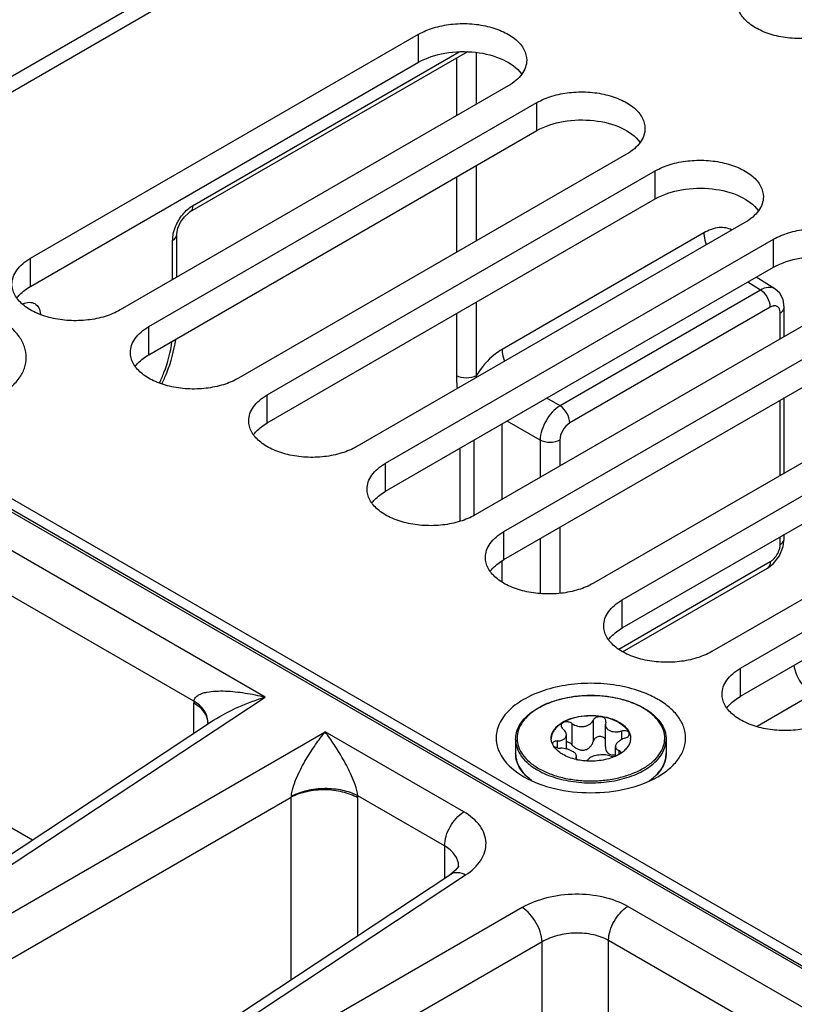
# Model space of a CAD drawing. Header units: inches. Extents: x 0 to 34, y 0 to 22.
# Tile 35 of 111: x 2.7 to 3.5, y 17.1 to 18.1. Entities that reach past the tile are written whole.
import ezdxf

# ---------------------------------------------------------------- set-up
doc = ezdxf.new("R2010")
doc.units = ezdxf.units.IN
doc.header["$LTSCALE"] = 1.87
doc.header["$MEASUREMENT"] = 0
doc.layers.get('0').update_dxf_attribs({"linetype": 'CONTINUOUS'})
doc.layers.add('02___PRT_ALL_AXES', color=7, linetype='CONTINUOUS')

msp = doc.modelspace()

# ---------------------------------------------------------------- linework, layer by layer
at = {"color": 7, "linetype": 'CONTINUOUS'}
for p, q in [((2.2696, 17.8162), (6.1797, 20.0739)), ((2.29, 17.8116), (3.7802, 18.6721)), ((3.1327, 18.0639), (2.8413, 17.8957)), ((2.8444, 17.9024), (3.1241, 18.0639)), ((3.1419, 18.0632), (3.1419, 18.0087)), ((3.1212, 18.0573), (3.1212, 17.9968)), ((3.1419, 17.9445), (3.1419, 17.8653)), ((3.1212, 17.9325), (3.1212, 17.8534)), ((2.8235, 17.8249), (2.8235, 17.8663)), ((2.8278, 17.8274), (2.8278, 17.8723)), ((3.3809, 17.874), (3.1692, 17.7517)), ((3.4554, 17.8153), (3.4358, 17.8274)), ((3.4403, 17.814), (3.23, 17.6926)), ((3.4403, 17.814), (3.4269, 17.8223)), ((4.0926, 16.7647), (2.29, 17.8055)), ((3.4653, 17.796), (3.4641, 17.804)), ((3.1419, 17.8011), (3.1419, 17.7241)), ((3.4506, 17.796), (3.2402, 17.6746)), ((3.4653, 17.7653), (3.4653, 17.796)), ((3.1212, 17.7891), (3.1212, 17.724)), ((3.461, 17.7628), (3.461, 17.79)), ((2.3999, 17.7281), (3.8984, 16.8629)), ((2.4038, 17.7286), (3.9009, 16.8642)), ((2.8121, 17.7161), (2.8121, 17.7154)), ((3.23, 17.6926), (3.2161, 17.7006)), ((3.4653, 17.622), (3.4653, 17.7011)), ((3.461, 17.6195), (3.461, 17.6986)), ((3.1689, 17.6733), (3.1689, 17.5942)), ((3.2091, 17.6564), (3.1744, 17.6764)), ((3.1395, 17.6563), (3.1395, 17.5774)), ((3.2091, 17.6564), (3.2091, 17.6174)), ((3.2298, 17.6565), (3.2298, 17.6293)), ((3.1248, 17.6478), (3.1248, 17.5713)), ((2.9204, 17.3869), (2.5118, 17.6228)), ((2.8458, 17.3825), (2.4916, 17.5871)), ((3.2298, 17.5651), (3.2298, 17.496)), ((3.4653, 17.5532), (3.4653, 17.5577)), ((3.2091, 17.5531), (3.2091, 17.4958)), ((3.461, 17.5471), (3.461, 17.5552)), ((3.4642, 17.545), (3.4653, 17.5532)), ((3.4535, 17.5268), (3.4601, 17.5352)), ((3.4601, 17.5352), (3.4642, 17.545)), ((3.1689, 17.5295), (3.1689, 17.508)), ((3.2917, 17.4373), (3.4506, 17.529)), ((3.4475, 17.5223), (3.4535, 17.5268)), ((3.2955, 17.4345), (3.4475, 17.5223)), ((2.4871, 17.1005), (2.9204, 17.3869)), ((2.8458, 17.3488), (2.8458, 17.3804)), ((3.4952, 17.3898), (3.4367, 17.356)), ((2.4715, 17.1014), (2.8665, 17.3625)), ((2.8605, 17.3605), (2.8602, 17.3583)), ((2.8605, 17.3606), (2.8605, 17.3612)), ((2.8605, 17.3605), (2.8605, 17.3606)), ((3.2425, 17.3592), (3.2425, 17.3368)), ((3.2648, 17.3627), (3.2648, 17.3403)), ((3.2779, 17.3606), (3.2776, 17.3584)), ((3.2779, 17.3606), (3.2781, 17.3617)), ((2.5188, 17.0821), (2.9835, 17.3504)), ((3.129, 17.2664), (2.9835, 17.3504)), ((3.2776, 17.3351), (3.2776, 17.3584)), ((3.2943, 17.3512), (3.2943, 17.3421)), ((3.2269, 17.3408), (3.2269, 17.3337)), ((3.2366, 17.3324), (3.2366, 17.3472)), ((3.2231, 17.3356), (3.222, 17.3378)), ((3.2881, 17.3249), (3.2881, 17.335)), ((3.2918, 17.3307), (3.2918, 17.3268)), ((3.2934, 17.3277), (3.2937, 17.3286)), ((3.2468, 17.3237), (3.2466, 17.323)), ((3.2468, 17.3237), (3.2471, 17.3251)), ((3.2468, 17.3237), (3.2468, 17.3225)), ((3.2471, 17.3219), (3.2471, 17.3251)), ((3.2471, 17.3219), (3.2479, 17.3212)), ((3.1954, 17.3034), (3.1999, 17.2997)), ((2.5397, 17.046), (2.948, 17.2818)), ((2.948, 17.0906), (2.948, 17.2818)), ((3.1089, 17.2307), (3.0177, 17.2833)), ((3.0178, 17.1367), (3.0178, 17.2811)), ((2.6347, 17.2611), (2.6766, 17.2369)), ((3.1089, 17.2307), (3.1089, 17.1969)), ((3.1236, 17.2095), (3.1236, 17.2095)), ((2.7346, 16.9495), (3.1154, 17.2012)), ((2.7501, 16.9486), (3.1309, 17.2003)), ((3.1903, 17.166), (2.7819, 16.9302)), ((3.6552, 16.9626), (3.301, 17.1671)), ((3.2111, 17.1299), (2.8028, 16.8941)), ((3.2111, 16.618), (3.2111, 17.1299)), ((3.2809, 16.6758), (3.2809, 17.1314)), ((3.635, 16.9269), (3.2809, 17.1314))]:
    msp.add_line(p, q, dxfattribs=at)
for points in [[(2.829, 17.8788), (2.8318, 17.8851), (2.8358, 17.8909), (2.84, 17.8948), (2.8413, 17.8957)], [(2.8278, 17.8723), (2.8279, 17.8734), (2.829, 17.8788)], [(3.4641, 17.804), (3.4605, 17.8108), (3.4554, 17.8153)], [(3.1236, 17.2095), (3.1233, 17.209), (3.1204, 17.2052), (3.1154, 17.2012)]]:
    msp.add_lwpolyline(points, dxfattribs=at)
for centre, radius, start, end in [((3.2461, 17.7075), 0.1056, 170.9596, 172.2414), ((2.9191, 17.3804), 0.0733, 178.3068, 180.0073), ((3.2809, 17.3125), 0.0725, 59.5256, 59.999), ((3.2805, 17.3106), 0.0748, 59.999, 60.4639), ((3.1962, 17.3439), 0.0332, 178.5646, 185.9822), ((3.2346, 17.3437), 0.0139, 180.0043, 182.464), ((3.2901, 17.3437), 0.0139, 357.5183, 0.0034), ((3.224, 17.3378), 0.00201, 178.5393, 179.9959), ((3.2114, 17.3279), 0.0281, 193.9275, 195.5521), ((3.2611, 17.3829), 0.0632, 257.1764, 257.9398), ((3.2743, 17.3572), 0.0352, 303.0259, 304.0667), ((3.2283, 17.3384), 0.0483, 224.1705, 224.7694), ((3.2289, 17.3398), 0.0495, 224.7282, 227.3999), ((3.2951, 17.3405), 0.0505, 312.0589, 315.2427), ((2.9201, 17.2832), 0.028, 357.0615, 358.7921), ((2.9407, 17.2811), 0.0771, 0.0072, 1.6488)]:
    msp.add_arc(centre, radius, start, end, dxfattribs=at)
for points, knots in [([(2.8275, 17.8828), (2.8282, 17.8843), (2.8313, 17.8901), (2.8355, 17.8954), (2.8391, 17.8986)], [0, 0, 0, 0, 0.256278, 1, 1, 1, 1]), ([(2.8444, 17.9024), (2.8444, 17.9017), (2.8442, 17.8992), (2.8429, 17.8966), (2.8413, 17.8957)], [0, 0, 0, 0, 0.29397, 1, 1, 1, 1]), ([(3.4103, 17.877), (3.4063, 17.8792), (3.3955, 17.8808), (3.3858, 17.8768), (3.3809, 17.874)], [0, 0, 0, 0, 0.449349, 1, 1, 1, 1]), ([(2.8235, 17.8663), (2.8235, 17.8669), (2.8236, 17.8696), (2.824, 17.8723), (2.8245, 17.8743)], [0, 0, 0, 0, 0.237263, 1, 1, 1, 1]), ([(2.8235, 17.8663), (2.8241, 17.8666), (2.8262, 17.868), (2.8278, 17.8705), (2.8278, 17.8723)], [0, 0, 0, 0, 0.293964, 1, 1, 1, 1]), ([(3.3809, 17.874), (3.3809, 17.873), (3.3812, 17.8688), (3.3822, 17.8646), (3.3833, 17.8615)], [0, 0, 0, 0, 0.232673, 1, 1, 1, 1]), ([(3.4554, 17.8153), (3.4534, 17.8165), (3.4478, 17.8175), (3.4428, 17.8154), (3.4403, 17.814)], [0, 0, 0, 0, 0.448269, 1, 1, 1, 1]), ([(3.4506, 17.796), (3.4506, 17.7996), (3.4482, 17.8066), (3.4434, 17.8122), (3.4403, 17.814)], [0, 0, 0, 0, 0.498866, 1, 1, 1, 1]), ([(2.6663, 17.7995), (2.6684, 17.8004), (2.6727, 17.8017), (2.6792, 17.8003), (2.6836, 17.7954), (2.6846, 17.7911), (2.6848, 17.7887)], [0, 0, 0, 0, 0.270644, 0.499664, 0.7289, 1, 1, 1, 1]), ([(3.4546, 17.7974), (3.4542, 17.7974), (3.4528, 17.7971), (3.4515, 17.7966), (3.4506, 17.796)], [0, 0, 0, 0, 0.230675, 1, 1, 1, 1]), ([(3.4602, 17.7942), (3.4597, 17.7952), (3.4582, 17.7972), (3.4557, 17.7975), (3.4546, 17.7974)], [0, 0, 0, 0, 0.499961, 1, 1, 1, 1]), ([(3.461, 17.79), (3.461, 17.7904), (3.461, 17.7918), (3.4606, 17.7932), (3.4602, 17.7942)], [0, 0, 0, 0, 0.270537, 1, 1, 1, 1]), ([(3.461, 17.79), (3.4617, 17.7904), (3.4637, 17.7918), (3.4653, 17.7942), (3.4653, 17.796)], [0, 0, 0, 0, 0.293964, 1, 1, 1, 1]), ([(2.6408, 17.7028), (2.6451, 17.7053), (2.6531, 17.7107), (2.6625, 17.7207), (2.6685, 17.7317), (2.6706, 17.7433), (2.6685, 17.755), (2.6625, 17.766), (2.6531, 17.776), (2.6451, 17.7814), (2.6408, 17.7839)], [0, 0, 0, 0, 0.144902, 0.274532, 0.391127, 0.500014, 0.608905, 0.725473, 0.855134, 1, 1, 1, 1]), ([(2.8122, 17.7154), (2.814, 17.7192), (2.8206, 17.7342), (2.825, 17.7502), (2.8267, 17.7622)], [0, 0, 0, 0, 0.25841, 1, 1, 1, 1]), ([(2.8097, 17.7165), (2.8114, 17.7201), (2.8174, 17.7341), (2.8214, 17.7489), (2.8227, 17.7601)], [0, 0, 0, 0, 0.26109, 1, 1, 1, 1]), ([(3.1692, 17.7517), (3.1666, 17.7502), (3.1559, 17.7428), (3.1472, 17.7326), (3.1419, 17.7241)], [0, 0, 0, 0, 0.229685, 1, 1, 1, 1]), ([(3.1692, 17.7517), (3.1692, 17.7507), (3.1694, 17.7465), (3.1705, 17.7423), (3.1716, 17.7393)], [0, 0, 0, 0, 0.232673, 1, 1, 1, 1]), ([(3.1419, 17.7241), (3.1388, 17.7224), (3.1315, 17.7209), (3.1243, 17.7223), (3.1212, 17.724)], [0, 0, 0, 0, 0.498872, 1, 1, 1, 1]), ([(3.1212, 17.724), (3.1212, 17.7229), (3.1213, 17.7184), (3.1217, 17.714), (3.1221, 17.7106)], [0, 0, 0, 0, 0.243211, 1, 1, 1, 1]), ([(3.23, 17.6926), (3.2238, 17.6889), (3.2141, 17.6776), (3.2092, 17.6636), (3.2091, 17.6564)], [0, 0, 0, 0, 0.499975, 1, 1, 1, 1]), ([(3.2402, 17.6746), (3.2402, 17.6781), (3.2378, 17.6851), (3.233, 17.6907), (3.23, 17.6926)], [0, 0, 0, 0, 0.498866, 1, 1, 1, 1]), ([(3.2402, 17.6746), (3.2371, 17.6728), (3.2322, 17.6671), (3.2298, 17.6601), (3.2298, 17.6565)], [0, 0, 0, 0, 0.500014, 1, 1, 1, 1]), ([(3.2298, 17.6565), (3.2267, 17.6547), (3.2195, 17.6533), (3.2122, 17.6547), (3.2091, 17.6564)], [0, 0, 0, 0, 0.498872, 1, 1, 1, 1]), ([(3.4602, 17.5421), (3.4606, 17.5433), (3.4609, 17.545), (3.461, 17.5467), (3.461, 17.5471)], [0, 0, 0, 0, 0.765403, 1, 1, 1, 1]), ([(3.461, 17.5471), (3.4617, 17.5475), (3.4637, 17.5489), (3.4653, 17.5514), (3.4653, 17.5532)], [0, 0, 0, 0, 0.293964, 1, 1, 1, 1]), ([(3.4506, 17.529), (3.4517, 17.5297), (3.456, 17.533), (3.459, 17.538), (3.4602, 17.5421)], [0, 0, 0, 0, 0.230706, 1, 1, 1, 1]), ([(3.4506, 17.529), (3.4506, 17.5283), (3.4504, 17.5258), (3.4491, 17.5232), (3.4475, 17.5223)], [0, 0, 0, 0, 0.29397, 1, 1, 1, 1]), ([(3.4752, 17.4203), (3.4762, 17.414), (3.4812, 17.4023), (3.49, 17.3929), (3.4952, 17.3898)], [0, 0, 0, 0, 0.511084, 1, 1, 1, 1]), ([(3.3231, 17.3893), (3.3155, 17.3927), (3.2988, 17.398), (3.2725, 17.4017), (3.2455, 17.4012), (3.2197, 17.3965), (3.1969, 17.388), (3.1787, 17.3762), (3.1664, 17.3617), (3.1631, 17.3501), (3.163, 17.3447)], [0, 0, 0, 0, 0.134506, 0.27872, 0.425744, 0.568162, 0.699309, 0.814577, 0.913133, 1, 1, 1, 1]), ([(2.8458, 17.3825), (2.8459, 17.3839), (2.8472, 17.3867), (2.8507, 17.3893), (2.8548, 17.391), (2.8609, 17.3925), (2.869, 17.3933), (2.8824, 17.3933), (2.8997, 17.3914), (2.9135, 17.3886), (2.9204, 17.3869)], [0, 0, 0, 0, 0.053008, 0.106382, 0.162502, 0.22098, 0.342825, 0.469213, 0.730552, 1, 1, 1, 1]), ([(2.8605, 17.3612), (2.8605, 17.3652), (2.8571, 17.3742), (2.85, 17.38), (2.8458, 17.3825)], [0, 0, 0, 0, 0.452177, 1, 1, 1, 1]), ([(2.8598, 17.3648), (2.8593, 17.3663), (2.8564, 17.3728), (2.8505, 17.3776), (2.8458, 17.3804)], [0, 0, 0, 0, 0.221814, 1, 1, 1, 1]), ([(2.8665, 17.3625), (2.8748, 17.368), (2.8925, 17.377), (2.9111, 17.384), (2.9204, 17.3869)], [0, 0, 0, 0, 0.506788, 1, 1, 1, 1]), ([(3.1834, 17.3425), (3.1834, 17.3448), (3.184, 17.3495), (3.1866, 17.3563), (3.1909, 17.3627), (3.1967, 17.3686), (3.2039, 17.3739), (3.2154, 17.3802), (3.2322, 17.3859), (3.2542, 17.3891), (3.2768, 17.3885), (3.2983, 17.3844), (3.3115, 17.379), (3.3174, 17.3757)], [0, 0, 0, 0, 0.044101, 0.089755, 0.138275, 0.190572, 0.247105, 0.307917, 0.440731, 0.584005, 0.730204, 0.871228, 1, 1, 1, 1]), ([(3.3172, 17.3753), (3.3134, 17.3775), (3.3052, 17.3813), (3.2918, 17.3853), (3.2774, 17.3879), (3.2624, 17.3887), (3.2473, 17.3879), (3.2329, 17.3854), (3.2195, 17.3813), (3.2077, 17.3758), (3.198, 17.3691), (3.1906, 17.3613), (3.1859, 17.3528), (3.1843, 17.3436), (3.1859, 17.3345), (3.1906, 17.326), (3.198, 17.3182), (3.2041, 17.314), (3.2075, 17.312)], [0, 0, 0, 0, 0.066555, 0.138371, 0.213978, 0.291569, 0.369176, 0.444823, 0.51669, 0.583295, 0.643689, 0.697716, 0.746311, 0.791692, 0.837068, 0.885647, 0.939646, 1, 1, 1, 1]), ([(3.3326, 17.3845), (3.3318, 17.3849), (3.3287, 17.3866), (3.3255, 17.3882), (3.3231, 17.3893)], [0, 0, 0, 0, 0.244126, 1, 1, 1, 1]), ([(3.3326, 17.3033), (3.337, 17.3058), (3.3449, 17.3113), (3.3543, 17.3212), (3.3603, 17.3322), (3.3624, 17.3439), (3.3603, 17.3556), (3.3543, 17.3666), (3.3449, 17.3765), (3.337, 17.382), (3.3326, 17.3845)], [0, 0, 0, 0, 0.144902, 0.274532, 0.391127, 0.500014, 0.608905, 0.725473, 0.855134, 1, 1, 1, 1]), ([(3.2075, 17.312), (3.2113, 17.3099), (3.2194, 17.306), (3.2328, 17.302), (3.2472, 17.2995), (3.2621, 17.2986), (3.2771, 17.2994), (3.2916, 17.3019), (3.3049, 17.3059), (3.3167, 17.3114), (3.3265, 17.318), (3.3339, 17.3257), (3.3387, 17.3343), (3.3404, 17.3433), (3.3389, 17.3524), (3.3343, 17.361), (3.3271, 17.3688), (3.321, 17.373), (3.3177, 17.375)], [0, 0, 0, 0, 0.066549, 0.138348, 0.213935, 0.291519, 0.369143, 0.444841, 0.516801, 0.583541, 0.644104, 0.698309, 0.747051, 0.792496, 0.837812, 0.886209, 0.939945, 1, 1, 1, 1]), ([(3.3179, 17.3754), (3.3214, 17.3734), (3.3277, 17.369), (3.3353, 17.361), (3.3395, 17.3534), (3.3411, 17.3471), (3.3413, 17.344), (3.3413, 17.3425)], [0, 0, 0, 0, 0.28628, 0.544217, 0.778542, 0.890158, 1, 1, 1, 1]), ([(3.2207, 17.3437), (3.2207, 17.3448), (3.221, 17.3473), (3.2224, 17.3508), (3.2247, 17.3541), (3.2289, 17.3584), (3.2362, 17.3628), (3.2466, 17.3663), (3.2583, 17.3679), (3.2704, 17.3676), (3.2817, 17.3653), (3.2887, 17.3624), (3.2918, 17.3607)], [0, 0, 0, 0, 0.042862, 0.087493, 0.135329, 0.187294, 0.30456, 0.43823, 0.582575, 0.729729, 0.871319, 1, 1, 1, 1]), ([(3.2918, 17.3601), (3.2887, 17.3618), (3.2818, 17.3647), (3.2706, 17.367), (3.2587, 17.3673), (3.2471, 17.3658), (3.2367, 17.3624), (3.2294, 17.3581), (3.2251, 17.3539), (3.2227, 17.3507), (3.2212, 17.3472), (3.2208, 17.3448), (3.2207, 17.3437)], [0, 0, 0, 0, 0.128163, 0.269121, 0.415736, 0.559844, 0.693722, 0.811637, 0.86401, 0.912225, 0.957112, 1, 1, 1, 1]), ([(3.2425, 17.3592), (3.2415, 17.3599), (3.239, 17.3609), (3.2358, 17.361), (3.2335, 17.3603), (3.2321, 17.3594), (3.2312, 17.3583), (3.231, 17.3574), (3.231, 17.357)], [0, 0, 0, 0, 0.275206, 0.558246, 0.687648, 0.802874, 0.904766, 1, 1, 1, 1]), ([(3.2425, 17.3592), (3.2442, 17.3579), (3.2485, 17.356), (3.2542, 17.3557), (3.2585, 17.3568), (3.2613, 17.3583), (3.2635, 17.3602), (3.2645, 17.3618), (3.2648, 17.3627)], [0, 0, 0, 0, 0.25814, 0.528489, 0.659041, 0.781895, 0.89544, 1, 1, 1, 1]), ([(3.2781, 17.3617), (3.2781, 17.3623), (3.2778, 17.3635), (3.2765, 17.365), (3.2746, 17.3659), (3.2723, 17.3664), (3.2699, 17.3662), (3.2677, 17.3655), (3.2659, 17.3644), (3.2651, 17.3632), (3.2648, 17.3627)], [0, 0, 0, 0, 0.10112, 0.212092, 0.338575, 0.477847, 0.62183, 0.760946, 0.887713, 1, 1, 1, 1]), ([(3.2918, 17.3607), (3.2932, 17.3599), (3.2958, 17.3581), (3.2991, 17.3552), (3.3016, 17.3519), (3.3028, 17.3495), (3.3032, 17.3483)], [0, 0, 0, 0, 0.281445, 0.540726, 0.779019, 1, 1, 1, 1]), ([(3.2918, 17.3601), (3.2931, 17.3593), (3.2956, 17.3576), (3.2997, 17.354), (3.3021, 17.3506), (3.303, 17.3483)], [0, 0, 0, 0, 0.280914, 0.540607, 1, 1, 1, 1]), ([(2.9481, 17.2826), (2.9481, 17.2863), (2.9501, 17.2936), (2.9553, 17.3067), (2.9631, 17.3212), (2.973, 17.3367), (2.98, 17.3461), (2.9835, 17.3504)], [0, 0, 0, 0, 0.144197, 0.287101, 0.547266, 0.783161, 1, 1, 1, 1]), ([(3.0177, 17.2833), (3.0175, 17.287), (3.0154, 17.2942), (3.0102, 17.3071), (3.0027, 17.3215), (2.9933, 17.3368), (2.9867, 17.3461), (2.9835, 17.3504)], [0, 0, 0, 0, 0.146889, 0.291394, 0.552186, 0.786474, 1, 1, 1, 1]), ([(3.231, 17.357), (3.231, 17.3564), (3.2314, 17.3551), (3.2323, 17.3541), (3.2329, 17.3537)], [0, 0, 0, 0, 0.461213, 1, 1, 1, 1]), ([(3.2366, 17.3472), (3.2366, 17.3483), (3.236, 17.3502), (3.2345, 17.3522), (3.2334, 17.3532), (3.2329, 17.3537)], [0, 0, 0, 0, 0.454627, 0.715995, 1, 1, 1, 1]), ([(3.2776, 17.3584), (3.2776, 17.3578), (3.2777, 17.3565), (3.2785, 17.3548), (3.2798, 17.3532), (3.2809, 17.3524), (3.2815, 17.3521)], [0, 0, 0, 0, 0.237077, 0.477975, 0.73038, 1, 1, 1, 1]), ([(3.2815, 17.3521), (3.2833, 17.351), (3.2866, 17.3503), (3.2909, 17.3504), (3.2932, 17.3509), (3.2943, 17.3512)], [0, 0, 0, 0, 0.472231, 0.733478, 1, 1, 1, 1]), ([(3.3026, 17.3482), (3.3026, 17.3485), (3.3025, 17.3491), (3.302, 17.35), (3.3011, 17.3507), (3.2996, 17.3514), (3.2972, 17.3517), (3.2953, 17.3515), (3.2943, 17.3512)], [0, 0, 0, 0, 0.092465, 0.189263, 0.296801, 0.417872, 0.695787, 1, 1, 1, 1]), ([(3.1631, 17.3404), (3.1634, 17.3382), (3.164, 17.3352), (3.165, 17.3324), (3.1652, 17.3316)], [0, 0, 0, 0, 0.74563, 1, 1, 1, 1]), ([(3.1834, 17.3425), (3.1834, 17.341), (3.1836, 17.3379), (3.1852, 17.3319), (3.1892, 17.3244), (3.1967, 17.3165), (3.203, 17.3122), (3.2065, 17.3102)], [0, 0, 0, 0, 0.108198, 0.218425, 0.451449, 0.71048, 1, 1, 1, 1]), ([(3.2065, 17.3102), (3.2123, 17.3068), (3.2256, 17.3014), (3.2471, 17.2971), (3.27, 17.2964), (3.2922, 17.2995), (3.3092, 17.3052), (3.3208, 17.3115), (3.328, 17.3168), (3.3338, 17.3226), (3.3381, 17.3289), (3.3407, 17.3356), (3.3413, 17.3402), (3.3413, 17.3425)], [0, 0, 0, 0, 0.128575, 0.270077, 0.417186, 0.561524, 0.695191, 0.756214, 0.81272, 0.864684, 0.912517, 0.957146, 1, 1, 1, 1]), ([(3.222, 17.3378), (3.2218, 17.3382), (3.2211, 17.3399), (3.2208, 17.3417), (3.2207, 17.3431)], [0, 0, 0, 0, 0.256486, 1, 1, 1, 1]), ([(3.2269, 17.3408), (3.2262, 17.3407), (3.225, 17.3406), (3.2235, 17.34), (3.2224, 17.3391), (3.2221, 17.3383), (3.222, 17.3379)], [0, 0, 0, 0, 0.31576, 0.586572, 0.808464, 1, 1, 1, 1]), ([(3.2269, 17.3408), (3.2282, 17.3408), (3.2301, 17.341), (3.2324, 17.3418), (3.2339, 17.3425), (3.235, 17.3434), (3.2359, 17.3445), (3.2365, 17.3458), (3.2366, 17.3467), (3.2366, 17.3472)], [0, 0, 0, 0, 0.303889, 0.440907, 0.566879, 0.682628, 0.790649, 0.894905, 1, 1, 1, 1]), ([(3.2425, 17.3368), (3.2417, 17.3377), (3.2399, 17.3391), (3.2377, 17.3398), (3.2366, 17.34)], [0, 0, 0, 0, 0.501408, 1, 1, 1, 1]), ([(3.2425, 17.3368), (3.2433, 17.3359), (3.2451, 17.3343), (3.2482, 17.3323), (3.2517, 17.3312), (3.2553, 17.3311), (3.2587, 17.3322), (3.2615, 17.3344), (3.2636, 17.3371), (3.2645, 17.3392), (3.2648, 17.3403)], [0, 0, 0, 0, 0.127589, 0.256911, 0.386203, 0.513804, 0.638942, 0.761628, 0.881925, 1, 1, 1, 1]), ([(3.2776, 17.3422), (3.2774, 17.3428), (3.2766, 17.3439), (3.275, 17.3451), (3.2729, 17.3456), (3.2708, 17.3456), (3.2687, 17.3449), (3.2669, 17.3437), (3.2656, 17.3422), (3.265, 17.3409), (3.2648, 17.3403)], [0, 0, 0, 0, 0.115299, 0.235533, 0.362212, 0.493441, 0.625276, 0.754297, 0.879052, 1, 1, 1, 1]), ([(3.2978, 17.3436), (3.2965, 17.3432), (3.294, 17.3421), (3.2913, 17.3403), (3.2897, 17.3387), (3.2886, 17.3371), (3.2881, 17.3358), (3.2881, 17.335)], [0, 0, 0, 0, 0.30836, 0.58605, 0.708368, 0.817806, 1, 1, 1, 1]), ([(3.304, 17.3431), (3.3039, 17.3417), (3.3033, 17.3388), (3.3013, 17.3348), (3.2981, 17.3311), (3.2955, 17.329), (3.294, 17.328)], [0, 0, 0, 0, 0.222129, 0.457853, 0.715692, 1, 1, 1, 1]), ([(3.2978, 17.3436), (3.2985, 17.3438), (3.2997, 17.3443), (3.3013, 17.3454), (3.3024, 17.3467), (3.3026, 17.3477), (3.3026, 17.3482)], [0, 0, 0, 0, 0.299009, 0.569921, 0.802329, 1, 1, 1, 1]), ([(3.303, 17.3483), (3.3031, 17.3479), (3.3036, 17.3464), (3.3039, 17.3448), (3.304, 17.3437)], [0, 0, 0, 0, 0.255176, 1, 1, 1, 1]), ([(3.3032, 17.3483), (3.3033, 17.348), (3.3038, 17.3464), (3.304, 17.3448), (3.304, 17.3437)], [0, 0, 0, 0, 0.254496, 1, 1, 1, 1]), ([(3.1652, 17.3316), (3.1663, 17.3289), (3.1724, 17.3171), (3.1832, 17.3084), (3.1921, 17.3033)], [0, 0, 0, 0, 0.222995, 1, 1, 1, 1]), ([(3.2329, 17.3267), (3.2318, 17.3273), (3.2281, 17.3297), (3.2248, 17.3329), (3.2231, 17.3356)], [0, 0, 0, 0, 0.274783, 1, 1, 1, 1]), ([(3.2232, 17.3356), (3.2236, 17.3352), (3.2246, 17.3345), (3.227, 17.3335), (3.229, 17.3332), (3.2304, 17.3332)], [0, 0, 0, 0, 0.221394, 0.472262, 1, 1, 1, 1]), ([(3.2431, 17.3299), (3.2423, 17.3304), (3.2403, 17.3313), (3.2361, 17.3327), (3.2327, 17.3332), (3.2304, 17.3332)], [0, 0, 0, 0, 0.229654, 0.482043, 1, 1, 1, 1]), ([(3.2471, 17.3251), (3.2471, 17.3255), (3.2469, 17.3264), (3.2461, 17.3277), (3.2448, 17.3289), (3.2437, 17.3295), (3.2431, 17.3299)], [0, 0, 0, 0, 0.19148, 0.414865, 0.683615, 1, 1, 1, 1]), ([(3.2776, 17.3351), (3.2776, 17.3343), (3.2777, 17.3328), (3.2784, 17.3305), (3.2797, 17.3286), (3.2809, 17.3276), (3.2815, 17.3272)], [0, 0, 0, 0, 0.25839, 0.510102, 0.756055, 1, 1, 1, 1]), ([(3.2881, 17.335), (3.2881, 17.3345), (3.2883, 17.3336), (3.2891, 17.3324), (3.2903, 17.3314), (3.2913, 17.3309), (3.2918, 17.3307)], [0, 0, 0, 0, 0.220069, 0.448317, 0.704912, 1, 1, 1, 1]), ([(3.2937, 17.3286), (3.2937, 17.3288), (3.2936, 17.3293), (3.2932, 17.3299), (3.2926, 17.3303), (3.2921, 17.3306), (3.2918, 17.3307)], [0, 0, 0, 0, 0.21236, 0.439704, 0.6997, 1, 1, 1, 1]), ([(3.1937, 17.3047), (3.1921, 17.3064), (3.1892, 17.3098), (3.1859, 17.3155), (3.1838, 17.3215), (3.1834, 17.3256), (3.1834, 17.3276)], [0, 0, 0, 0, 0.269843, 0.523377, 0.764887, 1, 1, 1, 1]), ([(3.1834, 17.3276), (3.1834, 17.3271), (3.1834, 17.3249), (3.1838, 17.3228), (3.1842, 17.3212)], [0, 0, 0, 0, 0.248676, 1, 1, 1, 1]), ([(3.1844, 17.3204), (3.1851, 17.3176), (3.1877, 17.312), (3.1915, 17.3073), (3.1938, 17.305)], [0, 0, 0, 0, 0.47719, 1, 1, 1, 1]), ([(3.2471, 17.3213), (3.2445, 17.3219), (3.2396, 17.3233), (3.235, 17.3254), (3.2329, 17.3267)], [0, 0, 0, 0, 0.519531, 1, 1, 1, 1]), ([(3.2466, 17.323), (3.2466, 17.3228), (3.2467, 17.3224), (3.2469, 17.322), (3.2471, 17.3219)], [0, 0, 0, 0, 0.465548, 1, 1, 1, 1]), ([(3.2561, 17.3199), (3.2554, 17.32), (3.2526, 17.3202), (3.2499, 17.3207), (3.2479, 17.3211)], [0, 0, 0, 0, 0.253059, 1, 1, 1, 1]), ([(3.2884, 17.3249), (3.286, 17.3238), (3.281, 17.322), (3.2703, 17.3197), (3.2617, 17.3194), (3.2561, 17.3199)], [0, 0, 0, 0, 0.233577, 0.482612, 1, 1, 1, 1]), ([(3.2561, 17.3199), (3.2569, 17.3201), (3.2583, 17.3204), (3.2595, 17.3212), (3.2599, 17.3217)], [0, 0, 0, 0, 0.580341, 1, 1, 1, 1]), ([(3.2822, 17.3252), (3.2813, 17.3255), (3.2793, 17.326), (3.2762, 17.3263), (3.2728, 17.3262), (3.2694, 17.3259), (3.2663, 17.3253), (3.2635, 17.3244), (3.2613, 17.3232), (3.2602, 17.3222), (3.2599, 17.3217)], [0, 0, 0, 0, 0.121421, 0.258147, 0.404004, 0.550989, 0.690324, 0.814252, 0.917772, 1, 1, 1, 1]), ([(3.2815, 17.3272), (3.2825, 17.3267), (3.2847, 17.326), (3.287, 17.3262), (3.2881, 17.3264)], [0, 0, 0, 0, 0.482323, 1, 1, 1, 1]), ([(3.2822, 17.3252), (3.2831, 17.3248), (3.2852, 17.3245), (3.2872, 17.3247), (3.2883, 17.3249)], [0, 0, 0, 0, 0.467109, 1, 1, 1, 1]), ([(3.2935, 17.3277), (3.2931, 17.3274), (3.2914, 17.3264), (3.2897, 17.3255), (3.2884, 17.3249)], [0, 0, 0, 0, 0.242278, 1, 1, 1, 1]), ([(3.3309, 17.305), (3.3325, 17.3067), (3.3355, 17.3101), (3.3388, 17.3157), (3.3409, 17.3216), (3.3413, 17.3257), (3.3413, 17.3276)], [0, 0, 0, 0, 0.272778, 0.52701, 0.767281, 1, 1, 1, 1]), ([(3.3413, 17.3276), (3.3413, 17.3256), (3.3409, 17.3216), (3.3389, 17.3156), (3.3356, 17.3099), (3.3327, 17.3065), (3.3311, 17.3048)], [0, 0, 0, 0, 0.235271, 0.476861, 0.730353, 1, 1, 1, 1]), ([(3.1921, 17.3033), (3.202, 17.2976), (3.2252, 17.2892), (3.2623, 17.2851), (3.2994, 17.2892), (3.3226, 17.2976), (3.3326, 17.3033)], [0, 0, 0, 0, 0.237229, 0.499996, 0.762777, 1, 1, 1, 1]), ([(3.3231, 17.2985), (3.3236, 17.2989), (3.3256, 17.3003), (3.3275, 17.3018), (3.3289, 17.3031)], [0, 0, 0, 0, 0.256602, 1, 1, 1, 1]), ([(3.0178, 17.2811), (3.0129, 17.2839), (3.0014, 17.2881), (2.9831, 17.2902), (2.9647, 17.2884), (2.9531, 17.2845), (2.948, 17.2818)], [0, 0, 0, 0, 0.236231, 0.49784, 0.760619, 1, 1, 1, 1]), ([(3.0177, 17.2833), (3.0128, 17.2859), (3.0014, 17.2898), (2.9831, 17.2914), (2.9647, 17.2894), (2.9532, 17.2853), (2.9481, 17.2826)], [0, 0, 0, 0, 0.234148, 0.495593, 0.759416, 1, 1, 1, 1]), ([(3.1089, 17.2307), (3.1089, 17.2377), (3.1136, 17.2515), (3.123, 17.2627), (3.129, 17.2664)], [0, 0, 0, 0, 0.497765, 1, 1, 1, 1]), ([(3.1309, 17.2003), (3.1372, 17.2044), (3.1479, 17.2138), (3.1546, 17.2341), (3.1467, 17.2539), (3.1355, 17.2626), (3.129, 17.2664)], [0, 0, 0, 0, 0.27288, 0.500194, 0.727358, 1, 1, 1, 1]), ([(3.1236, 17.2095), (3.1236, 17.2136), (3.1203, 17.2225), (3.113, 17.2282), (3.1089, 17.2307)], [0, 0, 0, 0, 0.45686, 1, 1, 1, 1]), ([(3.1154, 17.2012), (3.1174, 17.2026), (3.1231, 17.2036), (3.1283, 17.2017), (3.1309, 17.2003)], [0, 0, 0, 0, 0.446278, 1, 1, 1, 1]), ([(3.301, 17.1671), (3.2932, 17.1716), (3.275, 17.1781), (3.2459, 17.181), (3.2166, 17.1775), (3.1983, 17.1706), (3.1903, 17.166)], [0, 0, 0, 0, 0.235223, 0.495805, 0.758657, 1, 1, 1, 1]), ([(3.2111, 17.1299), (3.2109, 17.137), (3.2058, 17.1509), (3.1963, 17.1623), (3.1903, 17.166)], [0, 0, 0, 0, 0.499993, 1, 1, 1, 1]), ([(3.2809, 17.1314), (3.2809, 17.1383), (3.2856, 17.1522), (3.295, 17.1634), (3.301, 17.1671)], [0, 0, 0, 0, 0.497764, 1, 1, 1, 1]), ([(3.2809, 17.1314), (3.2759, 17.1342), (3.2645, 17.1383), (3.2461, 17.1399), (3.2277, 17.1374), (3.2161, 17.1329), (3.2111, 17.1299)], [0, 0, 0, 0, 0.234663, 0.494648, 0.757521, 1, 1, 1, 1])]:
    msp.add_open_spline(points, degree=3, knots=knots, dxfattribs=at)
for points in [[(2.8391, 17.8986), (2.8408, 17.9001), (2.8425, 17.9014), (2.8444, 17.9024)], [(2.8245, 17.8743), (2.8252, 17.8772), (2.8262, 17.8801), (2.8275, 17.8828)], [(2.8605, 17.3599), (2.8605, 17.3615), (2.8602, 17.3632), (2.8598, 17.3648)]]:
    msp.add_open_spline(points, degree=3, dxfattribs=at)
at = {"color": 3, "linetype": 'CONTINUOUS'}
for points in [[(2.6601, 17.8056), (2.661, 17.8068), (2.665, 17.8117), (2.6702, 17.8155), (2.6744, 17.8179)], [(2.7843, 17.7339), (2.7851, 17.7351), (2.7892, 17.74), (2.7944, 17.7438), (2.7986, 17.7462)], [(2.9085, 17.6623), (2.9093, 17.6634), (2.9134, 17.6683), (2.9185, 17.6721), (2.9227, 17.6746)], [(3.0326, 17.5906), (3.0335, 17.5917), (3.0375, 17.5966), (3.0427, 17.6004), (3.0469, 17.6029)], [(3.1568, 17.5189), (3.1577, 17.52), (3.1617, 17.5249), (3.1669, 17.5287), (3.1711, 17.5312)], [(3.281, 17.4472), (3.2818, 17.4483), (3.2859, 17.4532), (3.2911, 17.457), (3.2953, 17.4595)], [(3.4051, 17.3755), (3.406, 17.3767), (3.41, 17.3815), (3.4152, 17.3853), (3.4194, 17.3878)]]:
    msp.add_open_spline(points, degree=3, knots=[0, 0, 0, 0, 0.230308, 1, 1, 1, 1], dxfattribs=at)
at = {"layer": '02___PRT_ALL_AXES', "color": 7, "linetype": 'CONTINUOUS'}
for p, q in [((2.6744, 17.8473), (3.0815, 18.0824)), ((3.0815, 18.053), (3.0815, 18.0824)), ((3.1755, 18.0282), (2.7684, 17.7931)), ((2.7986, 17.7756), (3.2057, 18.0107)), ((3.2057, 17.9813), (3.2057, 18.0107)), ((3.2997, 17.9565), (2.8925, 17.7214)), ((2.9227, 17.7039), (3.3299, 17.939)), ((3.3299, 17.9096), (3.3299, 17.939)), ((3.4238, 17.8848), (3.0167, 17.6497)), ((3.0469, 17.6323), (3.4541, 17.8673)), ((3.4541, 17.8379), (3.4541, 17.8673)), ((2.6744, 17.8179), (2.6744, 17.8473)), ((3.548, 17.8131), (3.1409, 17.578)), ((3.1711, 17.5606), (3.5782, 17.7956)), ((2.7986, 17.7462), (2.7986, 17.7756)), ((3.6722, 17.7414), (3.265, 17.5063)), ((3.2953, 17.4889), (3.7024, 17.7239)), ((2.9227, 17.6746), (2.9227, 17.7039)), ((3.7964, 17.6697), (3.3892, 17.4346)), ((3.4194, 17.4172), (3.8266, 17.6522)), ((3.0469, 17.6029), (3.0469, 17.6323)), ((3.1711, 17.5312), (3.1711, 17.5606)), ((3.2953, 17.4595), (3.2953, 17.4889)), ((3.4194, 17.3878), (3.4194, 17.4172)), ((3.1834, 17.3425), (3.1834, 17.3276)), ((3.3413, 17.3425), (3.3413, 17.3276))]:
    msp.add_line(p, q, dxfattribs=at)
at = {"layer": '02___PRT_ALL_AXES', "color": 3, "linetype": 'CONTINUOUS'}
for p, q in [((2.6744, 17.8179), (3.0815, 18.053)), ((2.7986, 17.7462), (3.2057, 17.9813)), ((2.9227, 17.6746), (3.3299, 17.9096)), ((3.0469, 17.6029), (3.4541, 17.8379)), ((3.1711, 17.5312), (3.5782, 17.7662)), ((3.2953, 17.4595), (3.7024, 17.6945)), ((3.4194, 17.3878), (3.8266, 17.6229))]:
    msp.add_line(p, q, dxfattribs=at)
at = {"layer": '02___PRT_ALL_AXES', "color": 7, "linetype": 'CONTINUOUS'}
for points, knots in [([(3.5293, 18.0891), (3.5244, 18.0862), (3.5133, 18.0816), (3.4951, 18.078), (3.476, 18.0775), (3.4573, 18.0801), (3.4406, 18.0857), (3.4273, 18.0938), (3.4182, 18.1041), (3.4159, 18.1124), (3.4159, 18.1162)], [0, 0, 0, 0, 0.128827, 0.270562, 0.417879, 0.562378, 0.696193, 0.813587, 0.913061, 1, 1, 1, 1]), ([(3.0815, 18.0824), (3.0865, 18.0853), (3.0976, 18.0898), (3.1157, 18.0935), (3.1349, 18.094), (3.1536, 18.0914), (3.1703, 18.0858), (3.1836, 18.0777), (3.1927, 18.0674), (3.195, 18.0591), (3.195, 18.0553)], [0, 0, 0, 0, 0.128827, 0.270562, 0.417879, 0.562378, 0.696193, 0.813587, 0.913061, 1, 1, 1, 1]), ([(3.195, 18.0553), (3.195, 18.0528), (3.194, 18.0475), (3.19, 18.0401), (3.1837, 18.0335), (3.1784, 18.0298), (3.1755, 18.0282)], [0, 0, 0, 0, 0.21779, 0.450922, 0.710305, 1, 1, 1, 1]), ([(3.2057, 18.0107), (3.2106, 18.0136), (3.2218, 18.0182), (3.2399, 18.0218), (3.2591, 18.0223), (3.2778, 18.0197), (3.2944, 18.0141), (3.3078, 18.006), (3.3168, 17.9957), (3.3191, 17.9874), (3.3191, 17.9836)], [0, 0, 0, 0, 0.128827, 0.270562, 0.417879, 0.562378, 0.696193, 0.813587, 0.913061, 1, 1, 1, 1]), ([(3.3191, 17.9836), (3.3191, 17.9811), (3.3182, 17.9758), (3.3142, 17.9684), (3.3079, 17.9618), (3.3026, 17.9582), (3.2997, 17.9565)], [0, 0, 0, 0, 0.21779, 0.450922, 0.710305, 1, 1, 1, 1]), ([(3.3299, 17.939), (3.3348, 17.9419), (3.3459, 17.9465), (3.3641, 17.9501), (3.3833, 17.9506), (3.402, 17.948), (3.4186, 17.9424), (3.432, 17.9343), (3.441, 17.924), (3.4433, 17.9157), (3.4433, 17.9119)], [0, 0, 0, 0, 0.128827, 0.270562, 0.417879, 0.562378, 0.696193, 0.813587, 0.913061, 1, 1, 1, 1]), ([(3.4433, 17.9119), (3.4433, 17.9094), (3.4424, 17.9041), (3.4384, 17.8967), (3.4321, 17.8901), (3.4268, 17.8865), (3.4238, 17.8848)], [0, 0, 0, 0, 0.21779, 0.450922, 0.710305, 1, 1, 1, 1]), ([(3.4541, 17.8673), (3.459, 17.8702), (3.4701, 17.8748), (3.4883, 17.8784), (3.5075, 17.8789), (3.5261, 17.8763), (3.5428, 17.8707), (3.5561, 17.8626), (3.5652, 17.8523), (3.5675, 17.844), (3.5675, 17.8402)], [0, 0, 0, 0, 0.128827, 0.270562, 0.417879, 0.562378, 0.696193, 0.813587, 0.913061, 1, 1, 1, 1]), ([(2.6549, 17.8202), (2.6549, 17.8227), (2.6559, 17.828), (2.6599, 17.8354), (2.6662, 17.842), (2.6715, 17.8457), (2.6744, 17.8473)], [0, 0, 0, 0, 0.21779, 0.450922, 0.710305, 1, 1, 1, 1]), ([(2.7684, 17.7931), (2.7634, 17.7902), (2.7523, 17.7857), (2.7342, 17.782), (2.715, 17.7815), (2.6963, 17.7841), (2.6796, 17.7897), (2.6663, 17.7978), (2.6573, 17.8081), (2.6549, 17.8164), (2.6549, 17.8202)], [0, 0, 0, 0, 0.128827, 0.270562, 0.417879, 0.562378, 0.696193, 0.813587, 0.913061, 1, 1, 1, 1]), ([(2.7791, 17.7485), (2.7791, 17.751), (2.7801, 17.7563), (2.7841, 17.7637), (2.7904, 17.7703), (2.7957, 17.774), (2.7986, 17.7756)], [0, 0, 0, 0, 0.21779, 0.450922, 0.710305, 1, 1, 1, 1]), ([(2.8925, 17.7214), (2.8876, 17.7186), (2.8765, 17.714), (2.8583, 17.7103), (2.8391, 17.7098), (2.8205, 17.7124), (2.8038, 17.718), (2.7905, 17.7261), (2.7814, 17.7364), (2.7791, 17.7447), (2.7791, 17.7485)], [0, 0, 0, 0, 0.128827, 0.270562, 0.417879, 0.562378, 0.696193, 0.813587, 0.913061, 1, 1, 1, 1]), ([(2.9033, 17.6768), (2.9033, 17.6794), (2.9042, 17.6846), (2.9082, 17.692), (2.9145, 17.6986), (2.9198, 17.7023), (2.9227, 17.7039)], [0, 0, 0, 0, 0.21779, 0.450922, 0.710305, 1, 1, 1, 1]), ([(3.0167, 17.6497), (3.0118, 17.6469), (3.0007, 17.6423), (2.9825, 17.6386), (2.9633, 17.6381), (2.9446, 17.6407), (2.928, 17.6463), (2.9146, 17.6544), (2.9056, 17.6647), (2.9033, 17.673), (2.9033, 17.6768)], [0, 0, 0, 0, 0.128827, 0.270562, 0.417879, 0.562378, 0.696193, 0.813587, 0.913061, 1, 1, 1, 1]), ([(3.0275, 17.6051), (3.0275, 17.6077), (3.0284, 17.6129), (3.0324, 17.6203), (3.0387, 17.6269), (3.044, 17.6306), (3.0469, 17.6323)], [0, 0, 0, 0, 0.21779, 0.450922, 0.710305, 1, 1, 1, 1]), ([(3.1409, 17.578), (3.136, 17.5752), (3.1248, 17.5706), (3.1067, 17.5669), (3.0875, 17.5664), (3.0688, 17.569), (3.0522, 17.5746), (3.0388, 17.5827), (3.0298, 17.593), (3.0275, 17.6013), (3.0275, 17.6051)], [0, 0, 0, 0, 0.128827, 0.270562, 0.417879, 0.562378, 0.696193, 0.813587, 0.913061, 1, 1, 1, 1]), ([(3.1516, 17.5334), (3.1516, 17.536), (3.1526, 17.5412), (3.1566, 17.5486), (3.1629, 17.5552), (3.1682, 17.5589), (3.1711, 17.5606)], [0, 0, 0, 0, 0.21779, 0.450922, 0.710305, 1, 1, 1, 1]), ([(3.265, 17.5063), (3.2601, 17.5035), (3.249, 17.4989), (3.2308, 17.4952), (3.2117, 17.4947), (3.193, 17.4973), (3.1763, 17.5029), (3.163, 17.511), (3.1539, 17.5213), (3.1516, 17.5296), (3.1516, 17.5334)], [0, 0, 0, 0, 0.128827, 0.270562, 0.417879, 0.562378, 0.696193, 0.813587, 0.913061, 1, 1, 1, 1]), ([(3.2758, 17.4617), (3.2758, 17.4643), (3.2767, 17.4695), (3.2807, 17.4769), (3.2871, 17.4835), (3.2923, 17.4872), (3.2953, 17.4889)], [0, 0, 0, 0, 0.21779, 0.450922, 0.710305, 1, 1, 1, 1]), ([(3.3892, 17.4346), (3.3843, 17.4318), (3.3732, 17.4272), (3.355, 17.4235), (3.3358, 17.423), (3.3172, 17.4256), (3.3005, 17.4312), (3.2872, 17.4393), (3.2781, 17.4496), (3.2758, 17.4579), (3.2758, 17.4617)], [0, 0, 0, 0, 0.128827, 0.270562, 0.417879, 0.562378, 0.696193, 0.813587, 0.913061, 1, 1, 1, 1]), ([(3.4, 17.39), (3.4, 17.3926), (3.4009, 17.3978), (3.4049, 17.4052), (3.4112, 17.4118), (3.4165, 17.4155), (3.4194, 17.4172)], [0, 0, 0, 0, 0.21779, 0.450922, 0.710305, 1, 1, 1, 1]), ([(3.5134, 17.3629), (3.5085, 17.3601), (3.4973, 17.3555), (3.4792, 17.3519), (3.46, 17.3513), (3.4413, 17.3539), (3.4247, 17.3595), (3.4113, 17.3676), (3.4023, 17.3779), (3.4, 17.3862), (3.4, 17.39)], [0, 0, 0, 0, 0.128827, 0.270562, 0.417879, 0.562378, 0.696193, 0.813587, 0.913061, 1, 1, 1, 1])]:
    msp.add_open_spline(points, degree=3, knots=knots, dxfattribs=at)
at = {"layer": '02___PRT_ALL_AXES', "color": 3, "linetype": 'CONTINUOUS'}
for points in [[(3.0815, 18.053), (3.09, 18.0579), (3.11, 18.0642), (3.1409, 18.065), (3.1692, 18.058), (3.185, 18.0473), (3.1898, 18.0407)], [(3.2057, 17.9813), (3.2142, 17.9862), (3.2342, 17.9925), (3.265, 17.9933), (3.2934, 17.9864), (3.3092, 17.9756), (3.314, 17.969)], [(3.3299, 17.9096), (3.3383, 17.9145), (3.3583, 17.9208), (3.3892, 17.9216), (3.4176, 17.9147), (3.4334, 17.9039), (3.4381, 17.8973)], [(3.4541, 17.8379), (3.4625, 17.8428), (3.4825, 17.8491), (3.5134, 17.8499), (3.5418, 17.843), (3.5575, 17.8322), (3.5623, 17.8256)]]:
    msp.add_open_spline(points, degree=3, knots=[0, 0, 0, 0, 0.252023, 0.529497, 0.78993, 1, 1, 1, 1], dxfattribs=at)

doc.saveas('drawing.dxf')
